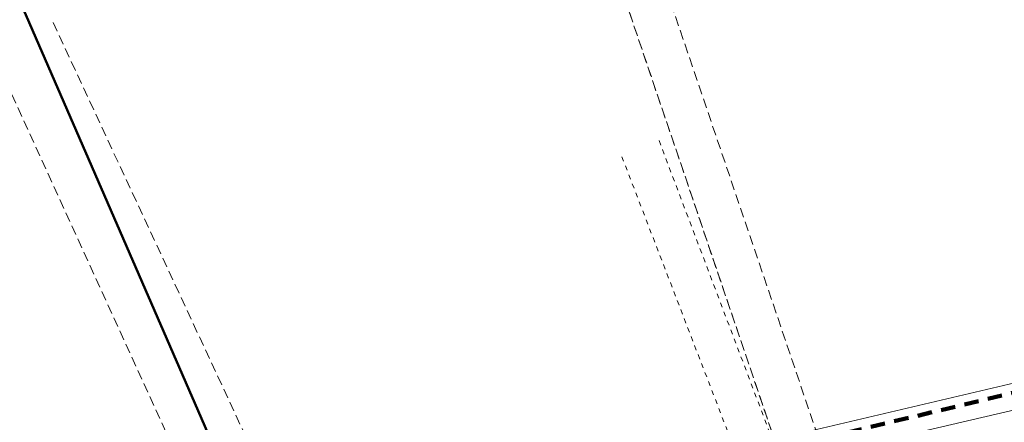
# Model space of a CAD drawing. Header units: metres. Extents: x 7389918 to 7395901, y 5992959 to 5996029.
# Tile 43 of 66: x 7394071 to 7394174, y 5994394 to 5994435. Entities that reach past the tile are written whole.
import ezdxf

# ---------------------------------------------------------------- set-up
doc = ezdxf.new("R2010")
doc.units = ezdxf.units.M
doc.header["$MEASUREMENT"] = 0
for name, pattern in [('1', [0]), ('2', [1.5, 1, -0.5]), ('2_OTWM', [1, 0.5, -0.5]), ('4', [2.5, 1.5, -1]), ('4_SUTP_A', [0]), ('4_SUWP', [0])]:
    doc.linetypes.add(name, pattern=pattern)
for name, color, linetype, lineweight in [('Dzialki', 7, '1', 18), ('GRANICE_ZLE_L_0', 2, '1', 50), ('OTW_L_3', 7, 'CONTINUOUS', 18), ('SUWP_L_0', 5, '4_SUWP', 18)]:
    doc.layers.add(name, color=color, linetype=linetype, lineweight=lineweight)
for name, color, linetype, lineweight, true_color in [('Kontury', 7, '2', 18, 0x008000), ('SUTP_L_0', 7, '4_SUTP_A', 18, 0xff9100), ('Uzytki', 7, '2', 18, 0x008000), ('ZAKRES_L_0', 7, '4', 100, 0x008080)]:
    doc.layers.add(name, color=color, linetype=linetype, lineweight=lineweight, true_color=true_color)

msp = doc.modelspace()

# ---------------------------------------------------------------- linework, layer by layer
at = {"layer": 'Dzialki'}
msp.add_line((7394101.08, 5994368.72), (7394071.24, 5994437.2), dxfattribs=at)
at = {"layer": 'GRANICE_ZLE_L_0'}
msp.add_line((7394071.24, 5994437.2), (7394101.08, 5994368.72), dxfattribs=at)
at = {"layer": 'Kontury'}
for p, q in [((7394022.32, 5994532.6), (7394097.67, 5994367.95)), ((7394134.53, 5994449.86), (7394157.5, 5994382.25)), ((7394153.21, 5994381.22), (7394130.25, 5994448.8)), ((7394071.24, 5994437.2), (7394101.08, 5994368.72)), ((7394074.67, 5994435.06), (7394105.13, 5994369.69))]:
    msp.add_line(p, q, dxfattribs=at)
at = {"layer": 'OTW_L_3', "linetype": '2_OTWM'}
for p, q in [((7394137.64, 5994422.79), (7394151.63, 5994385.93)), ((7394146.91, 5994387.05), (7394133.7, 5994421.33))]:
    msp.add_line(p, q, dxfattribs=at)
at = {"layer": 'SUTP_L_0', "linetype": '4_SUTP_A'}
msp.add_line((7394289.89, 5994424.63), (7394109.76, 5994382.45), dxfattribs=at)
at = {"layer": 'SUWP_L_0', "linetype": '4_SUWP'}
msp.add_line((7394105.32, 5994378.75), (7394217.25, 5994404.75), dxfattribs=at)
at = {"layer": 'Uzytki'}
for p, q in [((7394022.32, 5994532.6), (7394097.67, 5994367.95)), ((7394134.53, 5994449.86), (7394157.5, 5994382.25)), ((7394130.25, 5994448.8), (7394153.21, 5994381.22)), ((7394074.67, 5994435.06), (7394105.13, 5994369.69))]:
    msp.add_line(p, q, dxfattribs=at)
at = {"layer": 'ZAKRES_L_0', "linetype": '4'}
msp.add_line((7394096.45, 5994377.91), (7394550.48, 5994486.75), dxfattribs=at)

doc.saveas('drawing.dxf')
